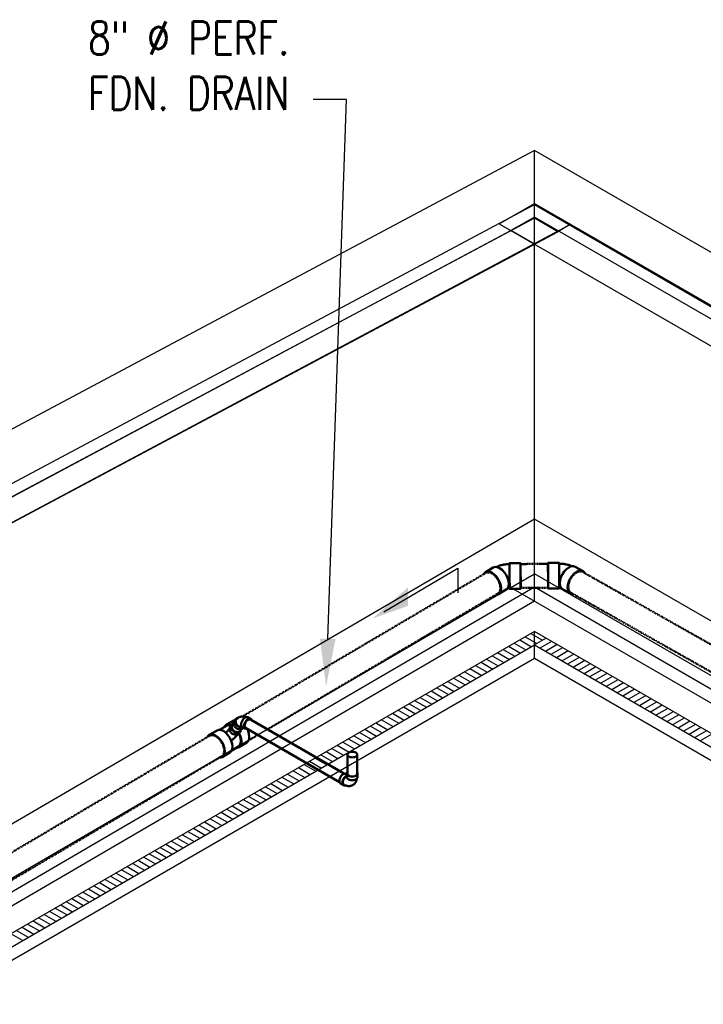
# Model space of a CAD drawing. Header units: inches. Extents: x 169 to 20644, y -1032 to 721.
# Tile 17 of 42: x 1046 to 1293, y 364 to 721. Entities that reach past the tile are written whole.
import ezdxf
from ezdxf import colors
from ezdxf.entities.mleader import LeaderData, LeaderLine
from ezdxf.math import Vec2, Vec3

# ---------------------------------------------------------------- set-up
doc = ezdxf.new("R2010")
doc.units = ezdxf.units.IN
doc.header["$LTSCALE"] = 0.5
doc.header["$MEASUREMENT"] = 0
doc.linetypes.add('Dash - 1_16_', pattern=[0.1875, 0.125, -0.0625])
doc.linetypes.add('Dot 1_32_', pattern=[0.03125, 0, -0.03125])
for name, color, linetype in [('M-SECT-PATT', 8, 'Continuous'), ('P-PIPE', 3, 'Continuous'), ('P-SANR-FIXT', 6, 'Continuous'), ('S-ANNO-DIMS', 1, 'Continuous')]:
    doc.layers.add(name, color=color, linetype=linetype)
doc.styles.add('Annotative', font='romans.shx', dxfattribs={"width": 0.8, "height": 0.125})

# ---------------------------------------------------------------- blocks, each defined once
blk = doc.blocks.new('USM_H_Trench_Drain - USM_H_Trench_Drain-1077231-DRAINAGE ISOMETRIC')
at = {"layer": 'M-SECT-PATT'}
for p, q in [((1230.65, 498.57), (1234.9, 496.12)), ((1224.65, 495.11), (1228.9, 492.66)), ((1226.65, 496.26), (1230.9, 493.81)), ((1228.65, 497.42), (1232.9, 494.97)), ((1236.19, 496.87), (1231.95, 494.42)), ((1238.19, 495.72), (1233.95, 493.27)), ((1218.65, 491.65), (1222.9, 489.2)), ((1220.65, 492.8), (1224.9, 490.35)), ((1222.65, 493.95), (1226.9, 491.51)), ((1240.19, 494.56), (1235.95, 492.11)), ((1242.19, 493.41), (1237.95, 490.96)), ((1244.19, 492.25), (1239.95, 489.8)), ((1212.65, 488.18), (1216.9, 485.73)), ((1214.65, 489.34), (1218.9, 486.89)), ((1216.65, 490.49), (1220.9, 488.04)), ((1246.19, 491.1), (1241.95, 488.65)), ((1248.19, 489.94), (1243.95, 487.49)), ((1250.19, 488.79), (1245.95, 486.34)), ((1206.65, 484.72), (1210.9, 482.27)), ((1208.65, 485.87), (1212.9, 483.42)), ((1210.65, 487.03), (1214.9, 484.58)), ((1252.19, 487.63), (1247.95, 485.18)), ((1254.19, 486.48), (1249.95, 484.03)), ((1256.19, 485.32), (1251.95, 482.87)), ((1200.65, 481.25), (1204.9, 478.8)), ((1202.65, 482.41), (1206.9, 479.96)), ((1204.65, 483.56), (1208.9, 481.11)), ((1258.19, 484.17), (1253.95, 481.72)), ((1260.19, 483.01), (1255.95, 480.57)), ((1262.19, 481.86), (1257.95, 479.41)), ((1264.19, 480.71), (1259.95, 478.26)), ((1194.65, 477.79), (1198.9, 475.34)), ((1196.65, 478.94), (1200.9, 476.49)), ((1198.65, 480.1), (1202.9, 477.65)), ((1266.19, 479.55), (1261.95, 477.1)), ((1268.19, 478.4), (1263.95, 475.95)), ((1270.19, 477.24), (1265.95, 474.79)), ((1188.65, 474.32), (1192.9, 471.88)), ((1190.65, 475.48), (1194.9, 473.03)), ((1192.65, 476.63), (1196.9, 474.18)), ((1272.19, 476.09), (1267.95, 473.64)), ((1274.19, 474.93), (1269.95, 472.48)), ((1276.19, 473.78), (1271.95, 471.33)), ((1182.65, 470.86), (1186.9, 468.41)), ((1184.65, 472.02), (1188.9, 469.57)), ((1186.65, 473.17), (1190.9, 470.72)), ((1278.19, 472.62), (1273.95, 470.17)), ((1280.19, 471.47), (1275.95, 469.02)), ((1282.19, 470.31), (1277.95, 467.86)), ((1176.65, 467.4), (1180.9, 464.95)), ((1178.65, 468.55), (1182.9, 466.1)), ((1180.65, 469.71), (1184.9, 467.26)), ((1284.19, 469.16), (1279.95, 466.71)), ((1286.19, 468), (1281.95, 465.55)), ((1288.19, 466.85), (1283.95, 464.4)), ((1170.65, 463.93), (1174.9, 461.48)), ((1172.65, 465.09), (1176.9, 462.64)), ((1174.65, 466.24), (1178.9, 463.79)), ((1290.19, 465.69), (1285.95, 463.24)), ((1292.19, 464.54), (1287.95, 462.09)), ((1294.19, 463.38), (1289.95, 460.94)), ((1162.65, 459.31), (1166.9, 456.86)), ((1164.65, 460.47), (1168.9, 458.02)), ((1166.65, 461.62), (1170.9, 459.17)), ((1168.65, 462.78), (1172.9, 460.33)), ((1296.19, 462.23), (1291.95, 459.78)), ((1156.65, 455.85), (1160.9, 453.4)), ((1158.65, 457), (1162.9, 454.55)), ((1160.65, 458.16), (1164.9, 455.71)), ((1150.65, 452.39), (1154.9, 449.94)), ((1152.65, 453.54), (1156.9, 451.09)), ((1154.65, 454.7), (1158.9, 452.25)), ((1144.65, 448.92), (1148.9, 446.47)), ((1146.65, 450.08), (1150.9, 447.63)), ((1148.65, 451.23), (1152.9, 448.78)), ((1138.65, 445.46), (1142.9, 443.01)), ((1140.65, 446.61), (1144.9, 444.16)), ((1142.65, 447.77), (1146.9, 445.32)), ((1132.65, 441.99), (1136.9, 439.54)), ((1134.65, 443.15), (1138.9, 440.7)), ((1136.65, 444.3), (1140.9, 441.85)), ((1126.65, 438.53), (1130.9, 436.08)), ((1128.65, 439.68), (1132.9, 437.23)), ((1130.65, 440.84), (1134.9, 438.39)), ((1120.65, 435.07), (1124.9, 432.62)), ((1122.65, 436.22), (1126.9, 433.77)), ((1124.65, 437.37), (1128.9, 434.93)), ((1114.65, 431.6), (1118.9, 429.15)), ((1116.65, 432.76), (1120.9, 430.31)), ((1118.65, 433.91), (1122.9, 431.46)), ((1108.65, 428.14), (1112.9, 425.69)), ((1110.65, 429.29), (1114.9, 426.84)), ((1112.65, 430.45), (1116.9, 428)), ((1102.65, 424.67), (1106.9, 422.22)), ((1104.65, 425.83), (1108.9, 423.38)), ((1106.65, 426.98), (1110.9, 424.53)), ((1096.65, 421.21), (1100.9, 418.76)), ((1098.65, 422.36), (1102.9, 419.91)), ((1100.65, 423.52), (1104.9, 421.07)), ((1088.65, 416.59), (1092.9, 414.14)), ((1090.65, 417.74), (1094.9, 415.3)), ((1092.65, 418.9), (1096.9, 416.45)), ((1094.65, 420.05), (1098.9, 417.6)), ((1082.65, 413.13), (1086.9, 410.68)), ((1084.65, 414.28), (1088.9, 411.83)), ((1086.65, 415.44), (1090.9, 412.99)), ((1076.65, 409.66), (1080.9, 407.21)), ((1078.65, 410.82), (1082.9, 408.37)), ((1080.65, 411.97), (1084.9, 409.52)), ((1070.65, 406.2), (1074.9, 403.75)), ((1072.65, 407.35), (1076.9, 404.9)), ((1074.65, 408.51), (1078.9, 406.06)), ((1064.65, 402.73), (1068.9, 400.28)), ((1066.65, 403.89), (1070.9, 401.44)), ((1068.65, 405.04), (1072.9, 402.59)), ((1058.65, 399.27), (1062.9, 396.82)), ((1060.65, 400.42), (1064.9, 397.97)), ((1062.65, 401.58), (1066.9, 399.13)), ((1052.65, 395.81), (1056.9, 393.36)), ((1054.65, 396.96), (1058.9, 394.51)), ((1056.65, 398.11), (1060.9, 395.67)), ((1046.65, 392.34), (1050.9, 389.89)), ((1048.65, 393.5), (1052.9, 391.05)), ((1050.65, 394.65), (1054.9, 392.2)), ((1042.65, 390.03), (1046.9, 387.58)), ((1044.65, 391.19), (1048.9, 388.74))]:
    blk.add_line(p, q, dxfattribs=at)
at = {"layer": 'P-SANR-FIXT', "color": 1}
for p, q in [((1231.95, 499.32), (824.65, 264.17)), ((1896.63, 115.57), (1231.95, 499.32)), ((1231.95, 494.42), (1231.95, 499.32)), ((824.65, 259.27), (1231.95, 494.42)), ((828.9, 261.72), (1231.95, 494.42)), ((1231.95, 494.42), (1892.38, 113.12)), ((1231.95, 494.42), (1896.63, 110.67)), ((1231.95, 489.52), (1231.95, 494.42)), ((1231.95, 489.52), (828.9, 256.82)), ((1892.38, 108.22), (1231.95, 489.52))]:
    blk.add_line(p, q, dxfattribs=at)
blk = doc.blocks.new('Bend - PVC - Sch 40 - DWV_USACE - Standard-1105255-DRAINAGE ISOMETRIC')
at = {"layer": 'P-PIPE', "color": 90, "lineweight": 50}
for p, q in [((1240.88, 524.15), (1236.88, 524.12)), ((1249.56, 521.14), (1246.74, 522.74)), ((1236.96, 514.81), (1240.96, 514.84)), ((1242.15, 514.64), (1244.98, 513.04))]:
    blk.add_line(p, q, dxfattribs=at)
for points in [[(1236.92, 516.79, 0), (1236.91, 517.87, 0), (1236.9, 519.05, 0), (1236.89, 520.27, 0), (1236.88, 521.43, 0), (1236.88, 522.45, 0), (1236.88, 523.27, 0), (1236.88, 523.84, 0), (1236.88, 524.1, 0), (1236.89, 524.05, 0), (1236.9, 523.68, 0), (1236.91, 523.03, 0), (1236.92, 522.13, 0)], [(1240.92, 522.17, 0), (1240.91, 523.06, 0), (1240.9, 523.72, 0), (1240.89, 524.08, 0), (1240.88, 524.13, 0), (1240.88, 523.87, 0), (1240.87, 523.31, 0), (1240.88, 522.49, 0), (1240.88, 521.46, 0), (1240.89, 520.3, 0), (1240.9, 519.09, 0), (1240.91, 517.9, 0), (1240.92, 516.82, 0)], [(1240.92, 521.97, 0), (1240.92, 522.52, 0), (1240.91, 522.98, 0), (1240.9, 523.35, 0), (1240.9, 523.62, 0), (1240.89, 523.77, 0), (1240.89, 523.81, 0), (1240.88, 523.72, 0), (1240.88, 523.53, 0), (1240.88, 523.22, 0), (1240.88, 522.81, 0), (1240.88, 522.31, 0), (1240.88, 521.74, 0), (1240.89, 521.1, 0), (1240.89, 520.42, 0), (1240.9, 519.71, 0), (1240.9, 519, 0), (1240.91, 518.3, 0), (1240.92, 517.64, 0), (1240.92, 517.02, 0)], [(1245.59, 522.92, 0), (1245.46, 522.98, 0), (1245.18, 523.09, 0), (1244.89, 523.19, 0), (1244.61, 523.28, 0), (1244.32, 523.36, 0), (1244.03, 523.44, 0), (1243.74, 523.51, 0), (1243.45, 523.57, 0), (1243.15, 523.63, 0), (1242.86, 523.67, 0), (1242.56, 523.71, 0), (1242.27, 523.75, 0), (1241.97, 523.77, 0), (1241.67, 523.79, 0), (1241.37, 523.8, 0), (1241.08, 523.81, 0), (1240.89, 523.81, 0)], [(1236.92, 522.13, 0), (1236.94, 521.06, 0), (1236.95, 519.87, 0), (1236.96, 518.65, 0), (1236.97, 517.5, 0), (1236.97, 516.47, 0), (1236.97, 515.65, 0), (1236.97, 515.09, 0), (1236.97, 514.82, 0), (1236.96, 514.88, 0), (1236.95, 515.24, 0), (1236.94, 515.89, 0), (1236.92, 516.79, 0)], [(1240.92, 516.82, 0), (1240.94, 515.93, 0), (1240.95, 515.28, 0), (1240.96, 514.91, 0), (1240.97, 514.86, 0), (1240.97, 515.12, 0), (1240.97, 515.68, 0), (1240.97, 516.5, 0), (1240.97, 517.53, 0), (1240.96, 518.69, 0), (1240.95, 519.9, 0), (1240.94, 521.09, 0), (1240.92, 522.17, 0)], [(1240.92, 517.02, 0), (1240.93, 516.47, 0), (1240.94, 516.01, 0), (1240.94, 515.64, 0), (1240.95, 515.37, 0), (1240.96, 515.22, 0), (1240.96, 515.19, 0), (1240.96, 515.27, 0), (1240.97, 515.46, 0), (1240.97, 515.77, 0), (1240.97, 516.18, 0), (1240.97, 516.68, 0), (1240.96, 517.26, 0), (1240.96, 517.89, 0), (1240.96, 518.57, 0), (1240.95, 519.28, 0), (1240.94, 519.99, 0), (1240.94, 520.69, 0), (1240.93, 521.36, 0), (1240.92, 521.97, 0)], [(1241.15, 516.77, 0), (1241.25, 517.82, 0), (1241.57, 518.93, 0), (1242.08, 520.03, 0), (1242.76, 521.03, 0), (1243.55, 521.88, 0), (1244.4, 522.5, 0), (1245.25, 522.87, 0), (1246.05, 522.95, 0), (1246.74, 522.74, 0)], [(1250.27, 520.29, 0), (1250.1, 520.66, 0), (1249.57, 521.14, 0), (1248.88, 521.35, 0), (1248.08, 521.27, 0), (1247.22, 520.9, 0), (1246.37, 520.28, 0), (1245.59, 519.43, 0), (1244.91, 518.43, 0), (1244.4, 517.34, 0), (1244.08, 516.22, 0), (1243.98, 515.17, 0)], [(1242.15, 514.64, 0), (1241.62, 515.12, 0), (1241.28, 515.85, 0), (1241.15, 516.77, 0)], [(1241.55, 515.15, 0), (1241.51, 515.15, 0), (1241.42, 515.16, 0), (1241.32, 515.17, 0), (1241.22, 515.18, 0), (1241.12, 515.18, 0), (1241.02, 515.18, 0), (1240.96, 515.18, 0)], [(1243.98, 515.17, 0), (1244.11, 514.25, 0), (1244.45, 513.52, 0), (1244.98, 513.04, 0), (1245.67, 512.83, 0), (1245.93, 512.86, 0)]]:
    blk.add_polyline3d(points, dxfattribs=at)
blk = doc.blocks.new('Tee Reducing Sanitary - PVC - Sch 40 - DWV - Standard-V6-DRAINAGE ISOMETRIC')
at = {"layer": 'P-PIPE', "color": 90, "lineweight": 50}
for p, q in [((1123.2, 467.12), (1120.38, 465.46)), ((1117.15, 463.55), (1114.33, 461.89)), ((1120.53, 465.21), (1118.06, 463.75)), ((1122.49, 465.53), (1121.96, 464.78)), ((1125.21, 462.53), (1125.74, 463.27)), ((1122.47, 456.27), (1124.94, 457.73)), ((1125.09, 457.47), (1127.9, 459.13)), ((1119.04, 453.91), (1121.85, 455.57))]:
    blk.add_line(p, q, dxfattribs=at)
for points in [[(1123.21, 467.12, 0), (1123.38, 467.18, 0)], [(1117.16, 463.56, 0), (1117.83, 463.77, 0), (1118.62, 463.68, 0), (1119.47, 463.32, 0), (1120.32, 462.71, 0), (1121.11, 461.87, 0)], [(1122.33, 465.39, 0), (1121.86, 465.59, 0), (1121.07, 465.67, 0), (1120.4, 465.47, 0), (1119.88, 464.99, 0), (1119.8, 464.79, 0)], [(1121.74, 464.12, 0), (1121.68, 464.05, 0), (1121.58, 463.94, 0), (1121.47, 463.81, 0), (1121.35, 463.69, 0), (1121.23, 463.56, 0), (1121.11, 463.43, 0), (1120.98, 463.3, 0), (1120.84, 463.17, 0), (1120.7, 463.03, 0), (1120.56, 462.9, 0), (1120.41, 462.76, 0), (1120.27, 462.63, 0)], [(1120.55, 465.21, 0), (1121.18, 465.41, 0), (1121.91, 465.33, 0), (1122.2, 465.21, 0)], [(1122.19, 462.83, 0), (1121.92, 463.25, 0), (1121.77, 463.69, 0), (1121.74, 464.13, 0), (1121.83, 464.54, 0), (1121.96, 464.78, 0)], [(1122.98, 465.94, 0), (1122.89, 465.91, 0), (1122.57, 465.64, 0), (1122.35, 465.29, 0), (1122.26, 464.88, 0), (1122.29, 464.44, 0), (1122.44, 464, 0), (1122.71, 463.58, 0)], [(1122.71, 463.58, 0), (1123.07, 463.22, 0), (1123.51, 462.94, 0), (1123.98, 462.76, 0), (1124.47, 462.69, 0), (1124.93, 462.74, 0), (1125.33, 462.9, 0), (1125.65, 463.17, 0), (1125.75, 463.33, 0)], [(1128.02, 464.09, 0), (1128.37, 463.37, 0), (1128.71, 462.27, 0), (1128.83, 461.23, 0), (1128.73, 460.32, 0), (1128.41, 459.6, 0), (1127.9, 459.13, 0)], [(1118.3, 460.22, 0), (1117.5, 461.05, 0), (1116.65, 461.67, 0), (1115.81, 462.03, 0), (1115.02, 462.11, 0), (1114.35, 461.9, 0), (1113.83, 461.42, 0), (1113.68, 461.07, 0)], [(1117.84, 453.75, 0), (1118.36, 453.7, 0), (1119.03, 453.9, 0), (1119.54, 454.38, 0), (1119.86, 455.1, 0), (1119.97, 456.01, 0), (1119.84, 457.05, 0), (1119.51, 458.15, 0), (1118.98, 459.23, 0), (1118.3, 460.22, 0)], [(1121.11, 461.87, 0), (1121.79, 460.88, 0), (1122.32, 459.8, 0), (1122.66, 458.71, 0), (1122.78, 457.67, 0), (1122.68, 456.76, 0), (1122.36, 456.04, 0), (1121.84, 455.56, 0)], [(1125.21, 462.53, 0), (1125.13, 462.42, 0), (1124.81, 462.15, 0), (1124.41, 461.99, 0), (1123.95, 461.94, 0), (1123.46, 462.01, 0), (1122.99, 462.19, 0), (1122.55, 462.47, 0), (1122.19, 462.83, 0)], [(1124.56, 462.04, 0), (1124.45, 461.91, 0), (1124.32, 461.76, 0), (1124.19, 461.61, 0), (1124.05, 461.46, 0), (1123.91, 461.3, 0), (1123.76, 461.14, 0), (1123.61, 460.99, 0), (1123.45, 460.83, 0), (1123.29, 460.67, 0), (1123.13, 460.51, 0), (1122.96, 460.35, 0), (1122.79, 460.19, 0), (1122.62, 460.03, 0), (1122.44, 459.87, 0), (1122.27, 459.72, 0)], [(1124.2, 457.28, 0), (1124.41, 457.26, 0), (1125.08, 457.47, 0), (1125.59, 457.95, 0), (1125.91, 458.67, 0), (1126.02, 459.58, 0), (1125.89, 460.61, 0), (1125.56, 461.71, 0), (1125.19, 462.46, 0)], [(1125.07, 462.32, 0), (1125.38, 461.7, 0), (1125.69, 460.67, 0), (1125.81, 459.7, 0), (1125.71, 458.84, 0), (1125.41, 458.17, 0), (1124.93, 457.72, 0)]]:
    blk.add_polyline3d(points, dxfattribs=at)
blk = doc.blocks.new('Bend - PVC - Sch 40 - DWV_USACE - Standard-1110594-DRAINAGE ISOMETRIC')
at = {"layer": 'P-PIPE', "color": 90, "lineweight": 50}
for p, q in [((1123.9, 467.54), (1123.37, 466.79)), ((1129.36, 467.66), (1128.29, 468.28)), ((1126.32, 464.85), (1127.38, 464.24)), ((1126.6, 464.51), (1126.68, 464.62))]:
    blk.add_line(p, q, dxfattribs=at)
for points in [[(1126.2, 464.14, 0), (1125.79, 463.98, 0), (1125.33, 463.94, 0), (1124.85, 464.01, 0), (1124.38, 464.19, 0), (1123.95, 464.48, 0), (1123.58, 464.84, 0), (1123.32, 465.26, 0), (1123.17, 465.7, 0), (1123.14, 466.14, 0), (1123.24, 466.55, 0), (1123.37, 466.79, 0)], [(1124.3, 467.91, 0), (1123.98, 467.65, 0), (1123.77, 467.3, 0), (1123.67, 466.9, 0), (1123.7, 466.46, 0), (1123.85, 466.01, 0), (1124.12, 465.59, 0), (1124.48, 465.23, 0), (1124.91, 464.95, 0), (1125.38, 464.76, 0), (1125.86, 464.69, 0), (1126.32, 464.74, 0), (1126.42, 464.77, 0)], [(1126.21, 464.94, 0), (1126.1, 464.9, 0), (1125.54, 464.92, 0), (1124.98, 465.12, 0), (1124.48, 465.47, 0), (1124.11, 465.93, 0), (1123.91, 466.45, 0), (1123.9, 466.96, 0), (1124.08, 467.41, 0), (1124.08, 467.41, 0)], [(1124.97, 468.22, 0), (1124.81, 468.12, 0), (1124.66, 468.01, 0), (1124.51, 467.89, 0), (1124.38, 467.76, 0), (1124.25, 467.63, 0), (1124.14, 467.49, 0), (1124.08, 467.41, 0)], [(1124.65, 468.05, 0), (1124.3, 467.91, 0)], [(1124.97, 468.22, 0), (1125.13, 468.31, 0), (1125.31, 468.39, 0), (1125.48, 468.45, 0), (1125.66, 468.5, 0), (1125.84, 468.54, 0), (1126.02, 468.57, 0), (1126.2, 468.59, 0), (1126.37, 468.59, 0), (1126.55, 468.59, 0), (1126.72, 468.57, 0), (1126.88, 468.55, 0), (1127.05, 468.52, 0), (1127.21, 468.48, 0), (1127.37, 468.44, 0), (1127.52, 468.39, 0), (1127.64, 468.34, 0)], [(1126.32, 464.85, 0), (1126.09, 465.05, 0), (1125.95, 465.36, 0), (1125.91, 465.75, 0), (1125.95, 466.2, 0), (1126.09, 466.67, 0), (1126.32, 467.13, 0), (1126.61, 467.56, 0), (1126.94, 467.91, 0), (1127.31, 468.18, 0)], [(1128.37, 467.57, 0), (1128, 467.3, 0), (1127.67, 466.94, 0), (1127.38, 466.52, 0), (1127.15, 466.06, 0), (1127.01, 465.59, 0), (1126.97, 465.14, 0), (1127.01, 464.75, 0), (1127.15, 464.44, 0), (1127.38, 464.24, 0), (1127.67, 464.15, 0), (1127.86, 464.16, 0)], [(1127.31, 468.18, 0), (1127.67, 468.33, 0), (1128, 468.36, 0), (1128.29, 468.28, 0)], [(1129.63, 467.34, 0), (1129.58, 467.46, 0), (1129.36, 467.66, 0), (1129.07, 467.75, 0), (1128.73, 467.72, 0), (1128.37, 467.57, 0)], [(1126.6, 464.51, 0), (1126.52, 464.4, 0), (1126.2, 464.14, 0)]]:
    blk.add_polyline3d(points, dxfattribs=at)
blk = doc.blocks.new('Bend - PVC - Sch 40 - DWV_USACE - Standard-V24-DRAINAGE ISOMETRIC')
at = {"layer": 'P-PIPE', "color": 90, "lineweight": 50}
for p, q in [((1226.93, 524.03), (1222.93, 524)), ((1217.08, 522.48), (1214.26, 520.81)), ((1218.98, 512.79), (1221.81, 514.46)), ((1223.01, 514.69), (1227.01, 514.72))]:
    blk.add_line(p, q, dxfattribs=at)
for points in [[(1218.21, 522.67, 0), (1218.36, 522.74, 0), (1218.64, 522.85, 0), (1218.92, 522.96, 0), (1219.21, 523.06, 0), (1219.49, 523.15, 0), (1219.78, 523.23, 0), (1220.07, 523.3, 0), (1220.37, 523.37, 0), (1220.66, 523.43, 0), (1220.96, 523.48, 0), (1221.25, 523.53, 0), (1221.55, 523.57, 0), (1221.85, 523.6, 0), (1222.14, 523.62, 0), (1222.44, 523.64, 0), (1222.74, 523.65, 0), (1222.93, 523.66, 0)], [(1222.97, 516.64, 0), (1222.96, 517.71, 0), (1222.95, 518.9, 0), (1222.94, 520.11, 0), (1222.93, 521.27, 0), (1222.92, 522.3, 0), (1222.92, 523.13, 0), (1222.92, 523.7, 0), (1222.93, 523.98, 0), (1222.93, 523.93, 0), (1222.94, 523.58, 0), (1222.96, 522.94, 0), (1222.97, 522.05, 0)], [(1222.97, 521.85, 0), (1222.96, 522.39, 0), (1222.95, 522.85, 0), (1222.95, 523.22, 0), (1222.94, 523.48, 0), (1222.94, 523.62, 0), (1222.93, 523.65, 0), (1222.93, 523.56, 0), (1222.93, 523.36, 0), (1222.92, 523.05, 0), (1222.92, 522.63, 0), (1222.93, 522.13, 0), (1222.93, 521.55, 0), (1222.93, 520.91, 0), (1222.94, 520.23, 0), (1222.94, 519.52, 0), (1222.95, 518.81, 0), (1222.95, 518.11, 0), (1222.96, 517.45, 0), (1222.97, 516.84, 0)], [(1226.97, 522.08, 0), (1226.96, 522.97, 0), (1226.94, 523.61, 0), (1226.93, 523.97, 0), (1226.93, 524.01, 0), (1226.92, 523.74, 0), (1226.92, 523.17, 0), (1226.92, 522.34, 0), (1226.93, 521.31, 0), (1226.93, 520.14, 0), (1226.94, 518.93, 0), (1226.96, 517.75, 0), (1226.97, 516.67, 0)], [(1219.91, 514.91, 0), (1219.79, 515.96, 0), (1219.45, 517.06, 0), (1218.91, 518.15, 0), (1218.22, 519.14, 0), (1217.42, 519.97, 0), (1216.57, 520.59, 0), (1215.72, 520.95, 0), (1214.93, 521.02, 0), (1214.26, 520.81, 0), (1213.74, 520.33, 0), (1213.61, 520.02, 0)], [(1217.08, 522.48, 0), (1217.09, 522.48, 0), (1217.76, 522.69, 0), (1218.55, 522.61, 0), (1219.4, 522.26, 0), (1220.25, 521.64, 0), (1221.05, 520.81, 0), (1221.74, 519.81, 0), (1222.27, 518.73, 0), (1222.61, 517.63, 0), (1222.74, 516.58, 0)], [(1222.97, 522.05, 0), (1222.98, 520.97, 0), (1222.99, 519.79, 0), (1223, 518.58, 0), (1223.01, 517.41, 0), (1223.02, 516.38, 0), (1223.02, 515.55, 0), (1223.02, 514.98, 0), (1223.01, 514.71, 0), (1223, 514.75, 0), (1222.99, 515.11, 0), (1222.98, 515.75, 0), (1222.97, 516.64, 0)], [(1222.97, 516.84, 0), (1222.98, 516.29, 0), (1222.98, 515.83, 0), (1222.99, 515.47, 0), (1223, 515.21, 0), (1223, 515.06, 0), (1223.01, 515.03, 0), (1223.01, 515.12, 0), (1223.01, 515.33, 0), (1223.01, 515.64, 0), (1223.01, 516.05, 0), (1223.01, 516.55, 0), (1223.01, 517.13, 0), (1223.01, 517.77, 0), (1223, 518.46, 0), (1223, 519.16, 0), (1222.99, 519.88, 0), (1222.98, 520.57, 0), (1222.98, 521.24, 0), (1222.97, 521.85, 0)], [(1226.97, 516.67, 0), (1226.98, 515.78, 0), (1226.99, 515.14, 0), (1227, 514.79, 0), (1227.01, 514.74, 0), (1227.02, 515.02, 0), (1227.02, 515.59, 0), (1227.02, 516.42, 0), (1227.01, 517.45, 0), (1227, 518.61, 0), (1226.99, 519.82, 0), (1226.98, 521.01, 0), (1226.97, 522.08, 0)], [(1222.74, 516.58, 0), (1222.64, 515.66, 0), (1222.32, 514.94, 0), (1221.81, 514.45, 0)], [(1217.89, 512.61, 0), (1218.31, 512.57, 0), (1218.98, 512.79, 0), (1219.49, 513.27, 0), (1219.81, 514, 0), (1219.91, 514.91, 0)], [(1222.33, 514.97, 0), (1222.37, 514.98, 0), (1222.46, 514.99, 0), (1222.55, 515, 0), (1222.65, 515.01, 0), (1222.75, 515.02, 0), (1222.84, 515.03, 0), (1222.94, 515.03, 0), (1223.01, 515.03, 0)]]:
    blk.add_polyline3d(points, dxfattribs=at)
blk = doc.blocks.new('Bend - PVC - Sch 40 - DWV_USACE - Standard-V19-DRAINAGE ISOMETRIC')
at = {"layer": 'P-PIPE', "color": 90, "lineweight": 50}
for p, q in [((892.6, 266.41), (892.36, 266.55)), ((892.62, 266.7), (892.62, 265.48)), ((896.58, 265.47), (896.58, 266.7)), ((890.38, 263.12), (891.44, 262.51))]:
    blk.add_line(p, q, dxfattribs=at)
for points in [[(892.83, 267.2, 0), (892.69, 267, 0), (892.62, 266.7, 0), (892.69, 266.41, 0), (892.88, 266.13, 0), (893.2, 265.9, 0), (893.61, 265.71, 0), (894.09, 265.6, 0), (894.6, 265.56, 0), (895.11, 265.6, 0), (895.59, 265.71, 0), (896, 265.89, 0)], [(896, 265.89, 0), (896.31, 266.13, 0), (896.51, 266.41, 0), (896.58, 266.7, 0), (896.51, 267, 0), (896.37, 267.19, 0)], [(890.38, 263.12, 0), (890.15, 263.33, 0), (890.01, 263.64, 0), (889.97, 264.03, 0), (890.02, 264.48, 0), (890.16, 264.95, 0), (890.38, 265.41, 0), (890.67, 265.83, 0), (891.01, 266.19, 0), (891.37, 266.45, 0)], [(892.43, 265.84, 0), (892.07, 265.58, 0), (891.73, 265.22, 0), (891.44, 264.8, 0), (891.22, 264.33, 0), (891.08, 263.86, 0), (891.03, 263.42, 0), (891.08, 263.03, 0), (891.21, 262.72, 0), (891.44, 262.51, 0), (891.73, 262.42, 0), (892.06, 262.45, 0), (892.07, 262.46, 0)], [(891.55, 262.71, 0), (891.36, 262.89, 0), (891.21, 263.27, 0), (891.21, 263.77, 0), (891.36, 264.32, 0), (891.63, 264.86, 0), (892.01, 265.32, 0), (892.58, 265.73, 0)], [(891.37, 266.45, 0), (891.73, 266.61, 0), (892.07, 266.64, 0), (892.36, 266.55, 0)], [(892.6, 265.91, 0), (892.43, 265.84, 0)], [(896, 264.67, 0), (895.59, 264.49, 0), (895.11, 264.37, 0), (894.6, 264.34, 0), (894.08, 264.37, 0), (893.61, 264.49, 0), (893.2, 264.67, 0), (892.88, 264.91, 0), (892.68, 265.18, 0), (892.62, 265.48, 0), (892.62, 265.48, 0)], [(894.83, 262.56, 0), (895, 262.66, 0), (895.15, 262.77, 0), (895.3, 262.89, 0), (895.43, 263.02, 0), (895.56, 263.16, 0), (895.68, 263.3, 0), (895.78, 263.45, 0), (895.88, 263.6, 0), (895.96, 263.76, 0), (896.04, 263.92, 0), (896.1, 264.08, 0), (896.16, 264.24, 0), (896.21, 264.4, 0), (896.25, 264.56, 0), (896.28, 264.72, 0), (896.31, 264.89, 0), (896.31, 264.9, 0)], [(896.58, 265.47, 0), (896.51, 265.18, 0), (896.31, 264.9, 0), (896, 264.67, 0)], [(894.83, 262.56, 0), (894.66, 262.47, 0), (894.49, 262.39, 0), (894.31, 262.32, 0), (894.13, 262.27, 0), (893.95, 262.23, 0), (893.76, 262.2, 0), (893.58, 262.18, 0), (893.4, 262.18, 0), (893.22, 262.18, 0), (893.05, 262.2, 0), (892.88, 262.22, 0), (892.71, 262.25, 0), (892.55, 262.29, 0), (892.39, 262.34, 0), (892.23, 262.39, 0), (892.08, 262.45, 0), (891.93, 262.51, 0), (891.78, 262.58, 0), (891.64, 262.66, 0), (891.55, 262.71, 0)]]:
    blk.add_polyline3d(points, dxfattribs=at)
blk = doc.blocks.new('Mechanical_Box_H_rvt-1-DRAINAGE ISOMETRIC')
at = {"layer": 'P-PIPE', "color": 90, "linetype": 'Dash - 1_16_', "lineweight": 50}
for p, q in [((1236.89, 523.77), (1226.93, 523.69)), ((1214.43, 520.51), (1126.57, 468.73)), ((1338.44, 470.51), (1249.4, 520.84)), ((1135.53, 464), (1218.81, 513.08)), ((1227.01, 515.06), (1236.96, 515.15)), ((1245.15, 513.34), (1330.24, 465.24)), ((1114.5, 461.62), (992.49, 389.71)), ((1128.52, 459.87), (1131.71, 461.75)), ((1001.07, 384.75), (1118.88, 454.19))]:
    blk.add_line(p, q, dxfattribs=at)
at = {"layer": 'P-PIPE', "color": 90, "lineweight": 50}
for p, q in [((1163.23, 447.84), (1129.24, 467.46)), ((1123.13, 466.06), (1122.75, 465.51)), ((1125.47, 463.3), (1125.93, 463.96)), ((1127.49, 464.43), (1161.43, 444.84)), ((1164.35, 454.77), (1164.35, 447.89)), ((1167.85, 447.89), (1167.85, 454.77))]:
    blk.add_line(p, q, dxfattribs=at)
at = {"layer": 'P-PIPE', "color": 90, "linetype": 'Dot 1_32_', "lineweight": 50}
for points in [[(1226.92, 522.9, 0), (1226.93, 523.42, 0), (1226.93, 523.67, 0), (1226.94, 523.63, 0), (1226.95, 523.29, 0), (1226.96, 522.69, 0), (1226.97, 521.87, 0)], [(1236.92, 521.95, 0), (1236.91, 522.78, 0), (1236.9, 523.38, 0), (1236.89, 523.71, 0), (1236.88, 523.76, 0), (1236.88, 523.51, 0), (1236.88, 522.98, 0)], [(1214.47, 520.53, 0), (1215.07, 520.71, 0), (1215.8, 520.64, 0), (1216.59, 520.3, 0)], [(1216.59, 520.3, 0), (1217.38, 519.73, 0), (1218.12, 518.95, 0), (1218.75, 518.03, 0), (1219.24, 517.03, 0), (1219.56, 516, 0), (1219.67, 515.04, 0)], [(1226.97, 516.89, 0), (1226.96, 517.88, 0), (1226.95, 518.98, 0), (1226.94, 520.11, 0), (1226.93, 521.18, 0), (1226.93, 522.13, 0), (1226.92, 522.9, 0)], [(1226.97, 521.87, 0), (1226.98, 520.87, 0), (1226.99, 519.77, 0), (1227, 518.65, 0), (1227.01, 517.57, 0), (1227.01, 516.62, 0), (1227.01, 515.86, 0)], [(1236.88, 522.98, 0), (1236.88, 522.22, 0), (1236.88, 521.27, 0), (1236.89, 520.19, 0), (1236.9, 519.07, 0), (1236.91, 517.97, 0), (1236.92, 516.97, 0)], [(1236.97, 515.94, 0), (1236.97, 516.71, 0), (1236.96, 517.66, 0), (1236.96, 518.73, 0), (1236.95, 519.86, 0), (1236.94, 520.96, 0), (1236.92, 521.95, 0)], [(1244.22, 515.33, 0), (1244.32, 516.31, 0), (1244.62, 517.33, 0), (1245.09, 518.35, 0), (1245.72, 519.27, 0), (1246.45, 520.05, 0), (1247.24, 520.63, 0)], [(1247.24, 520.63, 0), (1248.03, 520.96, 0), (1248.77, 521.04, 0), (1249.41, 520.84, 0)], [(1227.01, 515.86, 0), (1227.01, 515.33, 0), (1227.01, 515.08, 0), (1227, 515.13, 0), (1226.99, 515.46, 0), (1226.98, 516.06, 0), (1226.97, 516.89, 0)], [(1236.92, 516.97, 0), (1236.94, 516.15, 0), (1236.95, 515.54, 0), (1236.96, 515.21, 0), (1236.96, 515.17, 0), (1236.97, 515.42, 0), (1236.97, 515.94, 0)], [(1219.67, 515.04, 0), (1219.57, 514.19, 0), (1219.28, 513.52, 0), (1218.8, 513.08, 0)], [(1245.14, 513.34, 0), (1244.65, 513.8, 0), (1244.34, 514.47, 0), (1244.22, 515.33, 0)], [(1114.5, 461.61, 0), (1114.51, 461.62, 0), (1115.14, 461.82, 0), (1115.87, 461.74, 0), (1116.66, 461.4, 0)], [(1116.66, 461.4, 0), (1117.45, 460.83, 0), (1118.19, 460.05, 0), (1118.82, 459.13, 0), (1119.31, 458.13, 0), (1119.63, 457.11, 0), (1119.74, 456.14, 0)], [(1119.74, 456.14, 0), (1119.64, 455.29, 0), (1119.34, 454.63, 0), (1118.88, 454.19, 0)]]:
    blk.add_polyline3d(points, dxfattribs=at)
at = {"layer": 'P-PIPE', "color": 90, "lineweight": 50}
for points in [[(1127.13, 465.23, 0), (1127.17, 465.63, 0), (1127.29, 466.04, 0), (1127.49, 466.45, 0), (1127.75, 466.83, 0), (1128.05, 467.14, 0), (1128.37, 467.38, 0)], [(1128.37, 467.38, 0), (1128.69, 467.51, 0), (1128.98, 467.54, 0), (1129.24, 467.46, 0)], [(1122.87, 463.69, 0), (1122.64, 464.06, 0), (1122.5, 464.45, 0), (1122.48, 464.84, 0), (1122.56, 465.2, 0), (1122.75, 465.51, 0)], [(1125.18, 463.07, 0), (1124.83, 462.93, 0), (1124.42, 462.89, 0), (1123.99, 462.96, 0), (1123.57, 463.12, 0), (1123.19, 463.37, 0), (1122.87, 463.69, 0)], [(1125.47, 463.3, 0), (1125.18, 463.07, 0)], [(1127.49, 464.43, 0), (1127.29, 464.62, 0), (1127.17, 464.89, 0), (1127.13, 465.23, 0)], [(1167.34, 455.49, 0), (1166.98, 455.65, 0), (1166.56, 455.75, 0), (1166.1, 455.79, 0), (1165.65, 455.75, 0), (1165.23, 455.65, 0), (1164.87, 455.49, 0)], [(1164.87, 455.49, 0), (1164.59, 455.28, 0), (1164.41, 455.04, 0), (1164.35, 454.77, 0), (1164.41, 454.51, 0), (1164.59, 454.27, 0), (1164.87, 454.06, 0)], [(1164.87, 454.06, 0), (1165.23, 453.9, 0), (1165.65, 453.8, 0), (1166.1, 453.76, 0), (1166.56, 453.8, 0), (1166.98, 453.9, 0), (1167.34, 454.06, 0)], [(1167.34, 454.06, 0), (1167.62, 454.27, 0), (1167.8, 454.51, 0), (1167.85, 454.77, 0), (1167.8, 455.04, 0), (1167.62, 455.28, 0), (1167.34, 455.49, 0)], [(1164.87, 447.17, 0), (1164.59, 447.38, 0), (1164.41, 447.62, 0), (1164.35, 447.89, 0)], [(1167.34, 447.17, 0), (1166.98, 447.01, 0), (1166.56, 446.91, 0), (1166.1, 446.88, 0), (1165.65, 446.91, 0), (1165.23, 447.01, 0), (1164.87, 447.17, 0)], [(1167.34, 447.17, 0), (1166.98, 447.01, 0), (1166.56, 446.91, 0), (1166.1, 446.88, 0), (1165.65, 446.91, 0), (1165.23, 447.01, 0), (1164.87, 447.17, 0)], [(1167.85, 447.89, 0), (1167.8, 447.62, 0), (1167.62, 447.38, 0), (1167.34, 447.17, 0)]]:
    blk.add_polyline3d(points, dxfattribs=at)
for name, p in [('Bend - PVC - Sch 40 - DWV_USACE - Standard-V24-DRAINAGE ISOMETRIC', (0, 0)), ('Bend - PVC - Sch 40 - DWV_USACE - Standard-1105255-DRAINAGE ISOMETRIC', (0, 0)), ('Tee Reducing Sanitary - PVC - Sch 40 - DWV - Standard-V6-DRAINAGE ISOMETRIC', (0, 0)), ('Bend - PVC - Sch 40 - DWV_USACE - Standard-1110594-DRAINAGE ISOMETRIC', (0, 0)), ('Bend - PVC - Sch 40 - DWV_USACE - Standard-V19-DRAINAGE ISOMETRIC', (271.45, 181.22))]:
    blk.add_blockref(name, p, dxfattribs=at)
at = {"layer": 'P-SANR-FIXT', "color": 1, "lineweight": 50}
blk.add_blockref('USM_H_Trench_Drain - USM_H_Trench_Drain-1077231-DRAINAGE ISOMETRIC', (0, 0), dxfattribs=at)

msp = doc.modelspace()

# ---------------------------------------------------------------- hatches: boundary and pattern name
at = {"layer": 'S-ANNO-DIMS', "lineweight": -3}
h = msp.add_hatch(color=256, dxfattribs=at)
h.dxf.hatch_style = 1
h.paths.add_polyline_path([(1173.38, 503.99), (1186.24, 515.25), (1186.24, 508.57)])

# ---------------------------------------------------------------- linework, layer by layer
at = {"layer": 'M-SECT-PATT', "lineweight": -3}
for p, q in [((1231.98, 673.29), (799.23, 442.59)), ((2595.28, -113.82), (1231.98, 673.29)), ((1231.98, 510.36), (1231.98, 673.29)), ((799.23, 422.98), (1231.98, 653.68)), ((1219.25, 646.72), (1231.98, 654.07)), ((1231.98, 654.07), (2595.28, -133.04)), ((1231.98, 653.68), (2595.28, -133.43)), ((1231.98, 648.77), (799.23, 418.08)), ((1231.98, 649.17), (1223.5, 644.27)), ((2595.28, -137.94), (1231.98, 649.17)), ((1240.47, 643.87), (1231.98, 648.77)), ((811.96, 415.63), (1244.71, 646.33)), ((1219.25, 646.72), (2586.8, -142.83)), ((1244.71, 646.33), (1240.47, 643.87)), ((799.23, 418.08), (1223.5, 644.25)), ((807.72, 413.18), (1240.47, 643.87)), ((1223.5, 644.27), (1223.5, 644.25)), ((1231.98, 639.35), (1223.5, 644.25)), ((1231.98, 639.35), (807.72, 413.19)), ((1231.98, 539.9), (782.26, 277.66)), ((2629.22, -266.79), (1231.98, 539.9)), ((1223.5, 515.26), (1231.98, 520.16)), ((2595.28, -266.94), (1231.98, 520.16)), ((782.26, 253.17), (1231.98, 515.41)), ((1223.5, 515.26), (799.23, 267.86)), ((1223.5, 515.26), (2586.8, -271.84)), ((1231.98, 515.41), (2629.22, -291.29)), ((807.72, 262.96), (1231.98, 510.36))]:
    msp.add_line(p, q, dxfattribs=at)
at = {"layer": 'S-ANNO-DIMS', "lineweight": -3}
msp.add_lwpolyline([(1177.45, 506.46), (1204.25, 522.25), (1204.25, 513.3)], dxfattribs=at)

# ---------------------------------------------------------------- block references
at = {"layer": 'P-PIPE', "lineweight": -3}
msp.add_blockref('Mechanical_Box_H_rvt-1-DRAINAGE ISOMETRIC', (0, 0), dxfattribs=at)

# ---------------------------------------------------------------- leaders
at = {"layer": 'S-ANNO-DIMS', "lineweight": -3}
ml = msp.add_multileader_mtext('Standard', dxfattribs=at)
ml.set_content('8" %%C PERF.\\PFDN. DRAIN', color=2, style='Annotative')
ml.set_leader_properties()
ml.build(insert=Vec2(0, 0))
ml.multileader.update_dxf_attribs({"text_right_attachment_type": 3, "dogleg_length": 0.125, "arrow_head_size": 17.28, "scale": 96})
ctx = ml.context
ctx.base_point, ctx.scale, ctx.char_height, ctx.arrow_head_size, ctx.landing_gap_size, ctx.plane_origin = Vec3(1053.79, 713.91), 96, 12, 17.28, 8.64, Vec3(849.2, 566.11)
ctx.right_attachment, ctx.text_align_type = 3, 2
notes = []
notes.append((ctx, [(1, (1, 1, 0), (1163.98, 691.62), (-1, 0), 12, [(0, [(1156.61, 479.4)], 0, [])])]))
ctx.mtext.insert, ctx.mtext.alignment, ctx.mtext.flow_direction = Vec3(1143.34, 719.91), 3, 5
ml = msp.add_multileader_mtext('Standard', dxfattribs=at)
ml.set_content('\\pxt14;MECHANICAL ROOM\\P\\ptz;VENTILATION PIPES\\PREF: S405A AND S707A', color=2, style='Annotative')
ml.set_leader_properties()
ml.build(insert=Vec2(0, 0))
ml.multileader.update_dxf_attribs({"text_right_attachment_type": 3, "dogleg_length": 0.125, "arrow_head_size": 17.28, "scale": 96})
ctx = ml.context
ctx.base_point, ctx.scale, ctx.char_height, ctx.arrow_head_size, ctx.landing_gap_size, ctx.plane_origin = Vec3(710.95, 701.91), 96, 12, 17.28, 8.64, Vec3(1000.29, 289.99)
ctx.right_attachment = 3
notes.append((ctx, [(1, (1, 1, 0), (915.31, 661.91), (-1, 0), 12, [(0, [(915.51, 402.19), (876.82, 380.45)], 0, [])])]))
ctx.mtext.insert, ctx.mtext.width, ctx.mtext.flow_direction = Vec3(719.59, 707.91), 200.7612, 5
for ctx, leaders in notes:
    for number, flags, end, landing, length, lines in leaders:
        leader = LeaderData()
        leader.index, (leader.has_last_leader_line, leader.has_dogleg_vector, leader.attachment_direction) = number, flags
        leader.last_leader_point, leader.dogleg_vector, leader.dogleg_length = Vec3(end), Vec3(landing), length
        for number, points, colour, breaks in lines:
            line = LeaderLine()
            line.index, line.vertices, line.color, line.breaks = number, Vec3.list(points), colors.encode_raw_color(colour), breaks
            leader.lines.append(line)
        ctx.leaders.append(leader)

doc.saveas('drawing.dxf')
